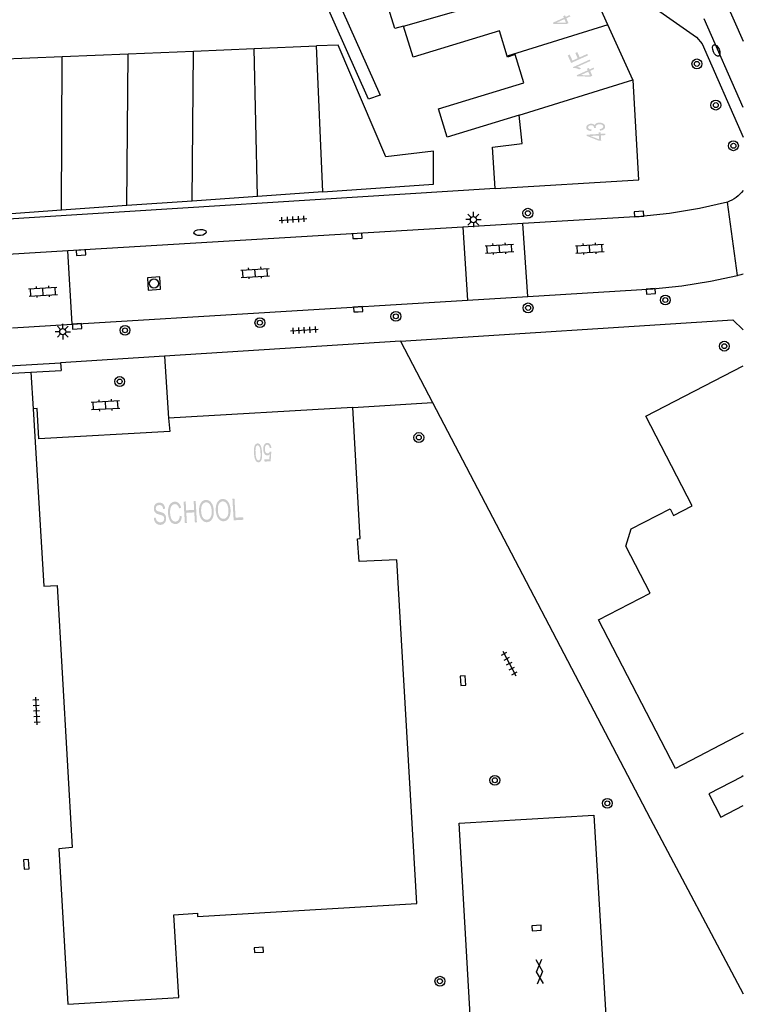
# Model space of a CAD drawing. Header units: metres. Extents: x 134521 to 134907, y 396000 to 396359.
# Tile 56 of 101: x 134848 to 134907, y 396050 to 396130. Entities that reach past the tile are written whole.
import ezdxf

# ---------------------------------------------------------------- set-up
doc = ezdxf.new("R2010")
doc.units = ezdxf.units.M
doc.header["$MEASUREMENT"] = 0

msp = doc.modelspace()

# ---------------------------------------------------------------- hatches: boundary and pattern name
at = {"linetype": 'Continuous', "lineweight": 0}
h = msp.add_hatch(color=251, dxfattribs=at)
h.paths.add_polyline_path([(134892.241, 396129.276), (134891.168, 396129.29), (134891.127, 396129.382), (134892.012, 396129.783), (134891.956, 396129.906), (134892.11, 396129.976), (134892.166, 396129.853), (134892.493, 396130.001), (134892.543, 396129.889), (134892.216, 396129.741), (134892.396, 396129.346)])
h.paths.add_polyline_path([(134892.192, 396129.386), (134891.446, 396129.391), (134892.062, 396129.671)], flags=16)
for points in [[(134892.609, 396126.113), (134892.331, 396126.728), (134892.492, 396126.801), (134892.716, 396126.307), (134893.139, 396126.498), (134892.945, 396126.926), (134893.107, 396126.999), (134893.3, 396126.571), (134893.921, 396126.852), (134893.976, 396126.731)], [(134865.237, 396088.998), (134865.137, 396090.746), (134865.303, 396090.755), (134865.391, 396089.214), (134866.005, 396089.249), (134866.017, 396089.043)], [(134861.278, 396088.772), (134861.178, 396090.519), (134861.344, 396090.529), (134861.385, 396089.811), (134862.032, 396089.848), (134861.991, 396090.566), (134862.156, 396090.575), (134862.256, 396088.828), (134862.091, 396088.819), (134862.044, 396089.642), (134861.397, 396089.605), (134861.444, 396088.782)]]:
    msp.add_hatch(color=251, dxfattribs=at).paths.add_polyline_path(points)
h = msp.add_hatch(color=251, dxfattribs=at)
edge = h.paths.add_edge_path()
edge.add_line((134894.128, 396126.393), (134894.179, 396126.281))
edge.add_line((134894.179, 396126.281), (134893.11, 396125.798))
edge.add_spline(control_points=[(134893.11, 396125.798), (134893.186, 396125.783), (134893.273, 396125.744), (134893.361, 396125.705), (134893.413, 396125.665)], knot_values=[0, 0, 0, 0.5, 0.5, 1, 1, 1], degree=2, periodic=0)
edge.add_line((134893.413, 396125.665), (134893.251, 396125.592))
edge.add_spline(control_points=[(134893.251, 396125.592), (134893.143, 396125.656), (134893.017, 396125.684), (134892.891, 396125.711), (134892.789, 396125.7)], knot_values=[0, 0, 0, 0.5, 0.5, 1, 1, 1], degree=2, periodic=0)
edge.add_line((134892.789, 396125.7), (134892.757, 396125.772))
edge.add_line((134892.757, 396125.772), (134894.128, 396126.393))
h = msp.add_hatch(color=251, dxfattribs=at)
h.paths.add_polyline_path([(134894.174, 396125.01), (134893.101, 396125.025), (134893.06, 396125.116), (134893.945, 396125.517), (134893.889, 396125.64), (134894.044, 396125.71), (134894.099, 396125.587), (134894.426, 396125.735), (134894.477, 396125.623), (134894.15, 396125.475), (134894.328, 396125.08)])
h.paths.add_polyline_path([(134894.124, 396125.12), (134893.378, 396125.126), (134893.996, 396125.405)], flags=16)
h = msp.add_hatch(color=251, dxfattribs=at)
edge = h.paths.add_edge_path()
edge.add_line((134894.96, 396120.62), (134894.928, 396120.741))
edge.add_spline(control_points=[(134894.928, 396120.741), (134895.083, 396120.771), (134895.15, 396120.826), (134895.216, 396120.88), (134895.211, 396120.954), (134895.206, 396121.04), (134895.113, 396121.094), (134895.019, 396121.149), (134894.887, 396121.141), (134894.76, 396121.133), (134894.681, 396121.073), (134894.602, 396121.013), (134894.607, 396120.928), (134894.609, 396120.893), (134894.633, 396120.843)], knot_values=[0, 0, 0, 0.142857, 0.142857, 0.285714, 0.285714, 0.428571, 0.428571, 0.571429, 0.571429, 0.714286, 0.714286, 0.857143, 0.857143, 1, 1, 1], degree=2, periodic=0)
edge.add_line((134894.633, 396120.843), (134894.471, 396120.847))
edge.add_spline(control_points=[(134894.471, 396120.847), (134894.472, 396120.859), (134894.472, 396120.867), (134894.467, 396120.945), (134894.402, 396121.004), (134894.337, 396121.063), (134894.21, 396121.056), (134894.109, 396121.05), (134894.045, 396121), (134893.981, 396120.951), (134893.986, 396120.878), (134893.99, 396120.807), (134894.06, 396120.763), (134894.131, 396120.72), (134894.267, 396120.714)], knot_values=[0, 0, 0, 0.142857, 0.142857, 0.285714, 0.285714, 0.428571, 0.428571, 0.571429, 0.571429, 0.714286, 0.714286, 0.857143, 0.857143, 1, 1, 1], degree=2, periodic=0)
edge.add_line((134894.267, 396120.714), (134894.241, 396120.589))
edge.add_spline(control_points=[(134894.241, 396120.589), (134894.055, 396120.601), (134893.948, 396120.675), (134893.842, 396120.748), (134893.835, 396120.867), (134893.83, 396120.949), (134893.879, 396121.021), (134893.927, 396121.093), (134894.016, 396121.134), (134894.104, 396121.176), (134894.206, 396121.182), (134894.303, 396121.188), (134894.385, 396121.158), (134894.466, 396121.128), (134894.517, 396121.063), (134894.543, 396121.153), (134894.636, 396121.207), (134894.73, 396121.262), (134894.875, 396121.271), (134895.071, 396121.282), (134895.213, 396121.195), (134895.354, 396121.108), (134895.363, 396120.962), (134895.371, 396120.831), (134895.258, 396120.737), (134895.146, 396120.643), (134894.96, 396120.62)], knot_values=[0, 0, 0, 0.076923, 0.076923, 0.153846, 0.153846, 0.230769, 0.230769, 0.307692, 0.307692, 0.384615, 0.384615, 0.461538, 0.461538, 0.538462, 0.538462, 0.615385, 0.615385, 0.692308, 0.692308, 0.769231, 0.769231, 0.846154, 0.846154, 0.923077, 0.923077, 1, 1, 1], degree=2, periodic=0)
h = msp.add_hatch(color=251, dxfattribs=at)
h.paths.add_polyline_path([(134894.878, 396119.796), (134893.881, 396120.193), (134893.875, 396120.294), (134894.845, 396120.351), (134894.837, 396120.486), (134895.006, 396120.496), (134895.014, 396120.361), (134895.372, 396120.382), (134895.379, 396120.26), (134895.021, 396120.239), (134895.047, 396119.806)])
h.paths.add_polyline_path([(134894.87, 396119.916), (134894.176, 396120.189), (134894.852, 396120.229)], flags=16)
h = msp.add_hatch(color=251, dxfattribs=at)
edge = h.paths.add_edge_path()
edge.add_spline(control_points=[(134867.538, 396094.492), (134867.553, 396094.227), (134867.526, 396094.063), (134867.499, 396093.898), (134867.432, 396093.807), (134867.365, 396093.715), (134867.256, 396093.709), (134867.176, 396093.704), (134867.112, 396093.749), (134867.049, 396093.794), (134867.004, 396093.884), (134866.96, 396093.973), (134866.93, 396094.103), (134866.9, 396094.233), (134866.887, 396094.455), (134866.872, 396094.719), (134866.899, 396094.883), (134866.926, 396095.047), (134866.993, 396095.139), (134867.059, 396095.231), (134867.169, 396095.237), (134867.313, 396095.246), (134867.404, 396095.096), (134867.514, 396094.914), (134867.538, 396094.492)], knot_values=[0, 0, 0, 0.083333, 0.083333, 0.166667, 0.166667, 0.25, 0.25, 0.333333, 0.333333, 0.416667, 0.416667, 0.5, 0.5, 0.583333, 0.583333, 0.666667, 0.666667, 0.75, 0.75, 0.833333, 0.833333, 0.916667, 0.916667, 1, 1, 1], degree=2, periodic=0)
edge = h.paths.add_edge_path(flags=16)
edge.add_spline(control_points=[(134867.412, 396094.485), (134867.39, 396094.854), (134867.326, 396094.973), (134867.262, 396095.091), (134867.178, 396095.087), (134867.093, 396095.082), (134867.043, 396094.956), (134866.993, 396094.831), (134867.014, 396094.462), (134867.035, 396094.093), (134867.099, 396093.974), (134867.163, 396093.856), (134867.249, 396093.861), (134867.333, 396093.866), (134867.377, 396093.976), (134867.433, 396094.116), (134867.412, 396094.485)], knot_values=[0, 0, 0, 0.125, 0.125, 0.25, 0.25, 0.375, 0.375, 0.5, 0.5, 0.625, 0.625, 0.75, 0.75, 0.875, 0.875, 1, 1, 1], degree=2, periodic=0)
h = msp.add_hatch(color=251, dxfattribs=at)
edge = h.paths.add_edge_path()
edge.add_line((134868.294, 396094.882), (134868.166, 396094.859))
edge.add_spline(control_points=[(134868.166, 396094.859), (134868.143, 396094.999), (134868.087, 396095.067), (134868.032, 396095.135), (134867.958, 396095.131), (134867.868, 396095.126), (134867.813, 396095.022), (134867.758, 396094.918), (134867.767, 396094.753), (134867.776, 396094.595), (134867.84, 396094.507), (134867.904, 396094.419), (134868, 396094.425), (134868.059, 396094.428), (134868.105, 396094.471), (134868.15, 396094.515), (134868.173, 396094.581)], knot_values=[0, 0, 0, 0.125, 0.125, 0.25, 0.25, 0.375, 0.375, 0.5, 0.5, 0.625, 0.625, 0.75, 0.75, 0.875, 0.875, 1, 1, 1], degree=2, periodic=0)
edge.add_line((134868.173, 396094.581), (134868.289, 396094.565))
edge.add_line((134868.289, 396094.565), (134868.237, 396093.79))
edge.add_line((134868.237, 396093.79), (134867.741, 396093.762))
edge.add_line((134867.741, 396093.762), (134867.731, 396093.938))
edge.add_line((134867.731, 396093.938), (134868.129, 396093.96))
edge.add_line((134868.129, 396093.96), (134868.16, 396094.365))
edge.add_spline(control_points=[(134868.16, 396094.365), (134868.075, 396094.266), (134867.976, 396094.261), (134867.846, 396094.253), (134867.748, 396094.384), (134867.65, 396094.515), (134867.638, 396094.729), (134867.626, 396094.932), (134867.697, 396095.085), (134867.783, 396095.272), (134867.949, 396095.282), (134868.085, 396095.29), (134868.178, 396095.18), (134868.27, 396095.071), (134868.294, 396094.882)], knot_values=[0, 0, 0, 0.142857, 0.142857, 0.285714, 0.285714, 0.428571, 0.428571, 0.571429, 0.571429, 0.714286, 0.714286, 0.857143, 0.857143, 1, 1, 1], degree=2, periodic=0)
h = msp.add_hatch(color=251, dxfattribs=at)
edge = h.paths.add_edge_path()
edge.add_spline(control_points=[(134862.433, 396089.692), (134862.408, 396090.127), (134862.561, 396090.382), (134862.714, 396090.638), (134862.978, 396090.653), (134863.15, 396090.663), (134863.296, 396090.555), (134863.441, 396090.448), (134863.526, 396090.245), (134863.61, 396090.043), (134863.625, 396089.78), (134863.641, 396089.515), (134863.576, 396089.301), (134863.511, 396089.087), (134863.377, 396088.971), (134863.243, 396088.855), (134863.08, 396088.846), (134862.904, 396088.836), (134862.758, 396088.947), (134862.613, 396089.058), (134862.529, 396089.26), (134862.446, 396089.462), (134862.433, 396089.692)], knot_values=[0, 0, 0, 0.090909, 0.090909, 0.181818, 0.181818, 0.272727, 0.272727, 0.363636, 0.363636, 0.454545, 0.454545, 0.545455, 0.545455, 0.636364, 0.636364, 0.727273, 0.727273, 0.818182, 0.818182, 0.909091, 0.909091, 1, 1, 1], degree=2, periodic=0)
edge = h.paths.add_edge_path(flags=16)
edge.add_spline(control_points=[(134862.603, 396089.699), (134862.621, 396089.383), (134862.753, 396089.208), (134862.885, 396089.034), (134863.068, 396089.044), (134863.254, 396089.055), (134863.364, 396089.245), (134863.474, 396089.435), (134863.455, 396089.773), (134863.443, 396089.986), (134863.382, 396090.142), (134863.322, 396090.298), (134863.218, 396090.38), (134863.113, 396090.462), (134862.99, 396090.455), (134862.814, 396090.445), (134862.698, 396090.269), (134862.581, 396090.093), (134862.603, 396089.699)], knot_values=[0, 0, 0, 0.111111, 0.111111, 0.222222, 0.222222, 0.333333, 0.333333, 0.444444, 0.444444, 0.555556, 0.555556, 0.666667, 0.666667, 0.777778, 0.777778, 0.888889, 0.888889, 1, 1, 1], degree=2, periodic=0)
h = msp.add_hatch(color=251, dxfattribs=at)
edge = h.paths.add_edge_path()
edge.add_spline(control_points=[(134863.789, 396089.77), (134863.764, 396090.204), (134863.917, 396090.46), (134864.07, 396090.715), (134864.334, 396090.73), (134864.507, 396090.74), (134864.652, 396090.633), (134864.798, 396090.525), (134864.882, 396090.323), (134864.967, 396090.12), (134864.982, 396089.858), (134864.997, 396089.592), (134864.932, 396089.378), (134864.868, 396089.164), (134864.733, 396089.048), (134864.599, 396088.933), (134864.436, 396088.923), (134864.26, 396088.913), (134864.115, 396089.024), (134863.969, 396089.136), (134863.886, 396089.338), (134863.802, 396089.54), (134863.789, 396089.77)], knot_values=[0, 0, 0, 0.090909, 0.090909, 0.181818, 0.181818, 0.272727, 0.272727, 0.363636, 0.363636, 0.454545, 0.454545, 0.545455, 0.545455, 0.636364, 0.636364, 0.727273, 0.727273, 0.818182, 0.818182, 0.909091, 0.909091, 1, 1, 1], degree=2, periodic=0)
edge = h.paths.add_edge_path(flags=16)
edge.add_spline(control_points=[(134863.96, 396089.776), (134863.978, 396089.461), (134864.109, 396089.286), (134864.241, 396089.111), (134864.424, 396089.122), (134864.611, 396089.132), (134864.721, 396089.323), (134864.831, 396089.513), (134864.811, 396089.85), (134864.799, 396090.063), (134864.739, 396090.219), (134864.678, 396090.375), (134864.574, 396090.457), (134864.47, 396090.539), (134864.346, 396090.532), (134864.171, 396090.522), (134864.054, 396090.346), (134863.937, 396090.171), (134863.96, 396089.776)], knot_values=[0, 0, 0, 0.111111, 0.111111, 0.222222, 0.222222, 0.333333, 0.333333, 0.444444, 0.444444, 0.555556, 0.555556, 0.666667, 0.666667, 0.777778, 0.777778, 0.888889, 0.888889, 1, 1, 1], degree=2, periodic=0)
h = msp.add_hatch(color=251, dxfattribs=at)
edge = h.paths.add_edge_path()
edge.add_line((134858.761, 396089.192), (134858.916, 396089.22))
edge.add_spline(control_points=[(134858.916, 396089.22), (134858.934, 396089.089), (134858.979, 396089.007), (134859.025, 396088.925), (134859.113, 396088.878), (134859.201, 396088.831), (134859.308, 396088.837), (134859.402, 396088.843), (134859.472, 396088.886), (134859.543, 396088.93), (134859.574, 396089.001), (134859.605, 396089.071), (134859.601, 396089.152), (134859.596, 396089.235), (134859.559, 396089.294), (134859.521, 396089.354), (134859.44, 396089.391), (134859.388, 396089.415), (134859.212, 396089.463), (134859.036, 396089.511), (134858.964, 396089.559), (134858.871, 396089.619), (134858.822, 396089.714), (134858.772, 396089.809), (134858.765, 396089.929), (134858.758, 396090.061), (134858.805, 396090.18), (134858.852, 396090.298), (134858.952, 396090.363), (134859.052, 396090.429), (134859.178, 396090.436), (134859.317, 396090.444), (134859.427, 396090.387), (134859.537, 396090.331), (134859.601, 396090.213), (134859.665, 396090.094), (134859.678, 396089.941)], knot_values=[0, 0, 0, 0.055556, 0.055556, 0.111111, 0.111111, 0.166667, 0.166667, 0.222222, 0.222222, 0.277778, 0.277778, 0.333333, 0.333333, 0.388889, 0.388889, 0.444444, 0.444444, 0.5, 0.5, 0.555556, 0.555556, 0.611111, 0.611111, 0.666667, 0.666667, 0.722222, 0.722222, 0.777778, 0.777778, 0.833333, 0.833333, 0.888889, 0.888889, 0.944444, 0.944444, 1, 1, 1], degree=2, periodic=0)
edge.add_line((134859.678, 396089.941), (134859.521, 396089.914))
edge.add_spline(control_points=[(134859.521, 396089.914), (134859.499, 396090.08), (134859.42, 396090.16), (134859.341, 396090.241), (134859.197, 396090.233), (134859.046, 396090.224), (134858.982, 396090.143), (134858.917, 396090.062), (134858.923, 396089.954), (134858.929, 396089.859), (134858.981, 396089.801), (134859.032, 396089.743), (134859.238, 396089.691), (134859.444, 396089.639), (134859.522, 396089.595), (134859.634, 396089.531), (134859.692, 396089.426), (134859.75, 396089.322), (134859.759, 396089.181), (134859.766, 396089.041), (134859.716, 396088.915), (134859.666, 396088.788), (134859.563, 396088.714), (134859.46, 396088.639), (134859.327, 396088.631), (134859.157, 396088.622), (134859.039, 396088.684), (134858.92, 396088.747), (134858.847, 396088.882), (134858.774, 396089.017), (134858.761, 396089.192)], knot_values=[0, 0, 0, 0.066667, 0.066667, 0.133333, 0.133333, 0.2, 0.2, 0.266667, 0.266667, 0.333333, 0.333333, 0.4, 0.4, 0.466667, 0.466667, 0.533333, 0.533333, 0.6, 0.6, 0.666667, 0.666667, 0.733333, 0.733333, 0.8, 0.8, 0.866667, 0.866667, 0.933333, 0.933333, 1, 1, 1], degree=2, periodic=0)
h = msp.add_hatch(color=251, dxfattribs=at)
edge = h.paths.add_edge_path()
edge.add_line((134860.867, 396089.364), (134861.036, 396089.315))
edge.add_spline(control_points=[(134861.036, 396089.315), (134861.001, 396089.027), (134860.874, 396088.87), (134860.748, 396088.713), (134860.553, 396088.701), (134860.351, 396088.69), (134860.218, 396088.798), (134860.085, 396088.906), (134860.007, 396089.12), (134859.928, 396089.334), (134859.914, 396089.585), (134859.898, 396089.858), (134859.961, 396090.065), (134860.024, 396090.273), (134860.156, 396090.386), (134860.287, 396090.499), (134860.452, 396090.509), (134860.64, 396090.519), (134860.775, 396090.393), (134860.911, 396090.267), (134860.975, 396090.028)], knot_values=[0, 0, 0, 0.1, 0.1, 0.2, 0.2, 0.3, 0.3, 0.4, 0.4, 0.5, 0.5, 0.6, 0.6, 0.7, 0.7, 0.8, 0.8, 0.9, 0.9, 1, 1, 1], degree=2, periodic=0)
edge.add_line((134860.975, 396090.028), (134860.815, 396089.965))
edge.add_spline(control_points=[(134860.815, 396089.965), (134860.761, 396090.153), (134860.673, 396090.235), (134860.586, 396090.317), (134860.46, 396090.31), (134860.316, 396090.302), (134860.225, 396090.2), (134860.134, 396090.098), (134860.104, 396089.933), (134860.074, 396089.768), (134860.084, 396089.596), (134860.097, 396089.373), (134860.153, 396089.209), (134860.209, 396089.046), (134860.311, 396088.969), (134860.414, 396088.893), (134860.528, 396088.899), (134860.666, 396088.907), (134860.756, 396089.024), (134860.846, 396089.142), (134860.867, 396089.364)], knot_values=[0, 0, 0, 0.1, 0.1, 0.2, 0.2, 0.3, 0.3, 0.4, 0.4, 0.5, 0.5, 0.6, 0.6, 0.7, 0.7, 0.8, 0.8, 0.9, 0.9, 1, 1, 1], degree=2, periodic=0)

# ---------------------------------------------------------------- linework, layer by layer
at = {"color": 251}
for p, q in [((134876.165, 396123.19), (134867.474, 396142.695)), ((134879.014, 396129.114), (134893.741, 396133.308)), ((134895.597, 396129.21), (134893.741, 396133.308)), ((134873.008, 396132.733), (134877.121, 396123.5)), ((134895.98, 396132.98), (134902.78, 396128.22)), ((134904.623, 396132.31), (134906.571, 396127.883)), ((134878.31, 396128.899), (134877.503, 396131.536)), ((134879.014, 396129.114), (134878.31, 396128.899)), ((134879.788, 396126.585), (134879.014, 396129.114)), ((134895.597, 396129.21), (134887.414, 396126.675)), ((134897.618, 396124.746), (134895.597, 396129.21)), ((134906.571, 396122.499), (134903.405, 396129.706)), ((134886.787, 396128.726), (134879.788, 396126.585)), ((134887.414, 396126.675), (134886.787, 396128.726)), ((134902.78, 396128.22), (134903.24, 396127.66)), ((134866.899, 396127.288), (134871.955, 396127.497)), ((134873.721, 396127.571), (134871.955, 396127.497)), ((134872.468, 396115.652), (134871.955, 396127.497)), ((134877.587, 396118.504), (134873.721, 396127.571)), ((134903.24, 396127.66), (134906.571, 396120.091)), ((134845.916, 396126.416), (134851.317, 396126.641)), ((134851.266, 396114.167), (134851.317, 396126.641)), ((134851.317, 396126.641), (134856.683, 396126.863)), ((134856.567, 396114.538), (134856.683, 396126.863)), ((134856.683, 396126.863), (134861.969, 396127.083)), ((134861.867, 396114.91), (134861.969, 396127.083)), ((134861.969, 396127.083), (134866.899, 396127.288)), ((134867.168, 396115.281), (134866.899, 396127.288)), ((134887.438, 396126.597), (134887.414, 396126.675)), ((134888.07, 396126.79), (134887.438, 396126.597)), ((134888.766, 396124.514), (134888.07, 396126.79)), ((134881.855, 396122.4), (134888.766, 396124.514)), ((134888.382, 396121.876), (134897.618, 396124.746)), ((134897.63, 396124.72), (134897.618, 396124.746)), ((134898.1, 396116.62), (134897.63, 396124.72)), ((134877.121, 396123.5), (134876.165, 396123.19)), ((134882.56, 396120.095), (134881.855, 396122.4)), ((134888.382, 396121.876), (134882.56, 396120.095)), ((134888.628, 396119.585), (134888.382, 396121.876)), ((134886.241, 396119.283), (134888.628, 396119.585)), ((134881.452, 396118.948), (134877.587, 396118.504)), ((134881.452, 396116.282), (134881.452, 396118.948)), ((134886.44, 396115.92), (134886.241, 396119.283)), ((134872.468, 396115.652), (134881.452, 396116.282)), ((134886.44, 396115.92), (134898.1, 396116.62)), ((134886.44, 396115.92), (134839.94, 396113)), ((134872.468, 396115.652), (134867.168, 396115.281)), ((134861.867, 396114.91), (134856.567, 396114.538)), ((134867.168, 396115.281), (134861.867, 396114.91)), ((134905.28, 396114.812), (134903.01, 396114.3)), ((134906.107, 396108.861), (134905.28, 396114.812)), ((134851.266, 396114.167), (134845.966, 396113.795)), ((134856.567, 396114.538), (134851.266, 396114.167)), ((134884.508, 396113.578), (134884.243, 396113.843)), ((134884.685, 396113.651), (134884.685, 396114.026)), ((134884.862, 396113.578), (134885.127, 396113.843)), ((134900.59, 396113.89), (134898.27, 396113.668)), ((134903.01, 396114.3), (134900.59, 396113.89)), ((134868.932, 396113.343), (134871.178, 396113.479)), ((134869.172, 396113.107), (134869.142, 396113.607)), ((134869.621, 396113.134), (134869.591, 396113.634)), ((134870.07, 396113.161), (134870.04, 396113.661)), ((134870.519, 396113.188), (134870.489, 396113.688)), ((134870.968, 396113.215), (134870.938, 396113.715)), ((134888.685, 396113.091), (134883.827, 396112.798)), ((134884.435, 396113.401), (134884.06, 396113.401)), ((134884.508, 396113.224), (134884.243, 396112.959)), ((134884.685, 396113.151), (134884.685, 396112.776)), ((134885.127, 396112.959), (134884.862, 396113.224)), ((134884.935, 396113.401), (134885.31, 396113.401)), ((134898.27, 396113.668), (134888.685, 396113.091)), ((134889.096, 396107.17), (134888.685, 396113.091)), ((134883.827, 396112.798), (134851.776, 396110.868)), ((134883.827, 396112.798), (134884.21, 396106.871)), ((134886.278, 396111.312), (134886.269, 396111.462)), ((134887.276, 396111.372), (134887.267, 396111.522)), ((134893.598, 396111.312), (134893.589, 396111.462)), ((134894.596, 396111.372), (134894.587, 396111.522)), ((134851.776, 396110.868), (134846.916, 396110.576)), ((134852.146, 396104.91), (134851.776, 396110.868)), ((134885.629, 396111.273), (134887.925, 396111.411)), ((134885.665, 396110.675), (134887.961, 396110.813)), ((134885.815, 396110.684), (134885.779, 396111.282)), ((134886.323, 396110.564), (134886.314, 396110.714)), ((134886.813, 396110.744), (134886.777, 396111.342)), ((134887.321, 396110.624), (134887.312, 396110.774)), ((134887.811, 396110.804), (134887.775, 396111.402)), ((134892.949, 396111.273), (134895.245, 396111.411)), ((134892.985, 396110.675), (134895.281, 396110.813)), ((134893.135, 396110.684), (134893.099, 396111.282)), ((134893.643, 396110.564), (134893.634, 396110.714)), ((134894.133, 396110.744), (134894.097, 396111.342)), ((134894.641, 396110.624), (134894.632, 396110.774)), ((134895.131, 396110.804), (134895.095, 396111.402)), ((134865.811, 396109.309), (134868.107, 396109.447)), ((134865.997, 396108.72), (134865.961, 396109.318)), ((134866.46, 396109.348), (134866.451, 396109.498)), ((134866.995, 396108.78), (134866.959, 396109.378)), ((134867.458, 396109.408), (134867.449, 396109.558)), ((134867.993, 396108.84), (134867.957, 396109.438)), ((134865.847, 396108.711), (134868.143, 396108.849)), ((134866.505, 396108.6), (134866.496, 396108.75)), ((134867.503, 396108.66), (134867.494, 396108.81)), ((134901.59, 396108.04), (134903.9, 396108.4)), ((134903.9, 396108.4), (134906.107, 396108.861)), ((134906.15, 396108.87), (134906.107, 396108.861)), ((134848.609, 396107.781), (134850.905, 396107.919)), ((134848.795, 396107.192), (134848.759, 396107.79)), ((134849.258, 396107.82), (134849.249, 396107.97)), ((134849.793, 396107.252), (134849.757, 396107.85)), ((134850.256, 396107.88), (134850.247, 396108.03)), ((134850.791, 396107.312), (134850.755, 396107.91)), ((134889.096, 396107.17), (134899.24, 396107.79)), ((134899.24, 396107.79), (134901.59, 396108.04)), ((134848.645, 396107.183), (134850.941, 396107.321)), ((134849.303, 396107.072), (134849.294, 396107.222)), ((134850.301, 396107.132), (134850.292, 396107.282)), ((134852.146, 396104.91), (134884.21, 396106.871)), ((134884.21, 396106.871), (134889.096, 396107.17)), ((134878.766, 396103.535), (134905.73, 396105.27)), ((134905.73, 396105.27), (134906.571, 396104.446)), ((134847.288, 396104.613), (134852.146, 396104.91)), ((134851.129, 396104.307), (134850.754, 396104.307)), ((134851.202, 396104.484), (134850.937, 396104.749)), ((134851.379, 396104.557), (134851.379, 396104.932)), ((134851.556, 396104.484), (134851.821, 396104.749)), ((134851.629, 396104.307), (134852.004, 396104.307)), ((134869.856, 396104.366), (134872.102, 396104.502)), ((134870.096, 396104.13), (134870.066, 396104.63)), ((134870.545, 396104.157), (134870.515, 396104.657)), ((134870.994, 396104.184), (134870.964, 396104.684)), ((134871.443, 396104.211), (134871.413, 396104.711)), ((134871.892, 396104.238), (134871.862, 396104.738)), ((134851.202, 396104.13), (134850.937, 396103.865)), ((134851.379, 396104.057), (134851.379, 396103.682)), ((134851.821, 396103.865), (134851.556, 396104.13)), ((134878.766, 396103.535), (134859.637, 396102.318)), ((134878.766, 396103.535), (134881.366, 396098.557)), ((134859.637, 396102.318), (134851.197, 396101.781)), ((134859.637, 396102.318), (134859.96, 396097.3)), ((134812.47, 396099.46), (134851.197, 396101.781)), ((134848.791, 396101.027), (134851.234, 396101.161)), ((134851.197, 396101.781), (134851.234, 396101.161)), ((134898.66, 396097.45), (134906.571, 396101.545)), ((134846.378, 396100.895), (134848.791, 396101.027)), ((134848.791, 396101.027), (134848.97, 396098.05)), ((134853.681, 396098.582), (134855.978, 396098.709)), ((134854.33, 396098.618), (134854.322, 396098.768)), ((134854.863, 396098.046), (134854.829, 396098.646)), ((134855.329, 396098.673), (134855.32, 396098.823)), ((134855.861, 396098.101), (134855.828, 396098.701)), ((134849.3, 396098.07), (134848.97, 396098.05)), ((134848.97, 396098.05), (134849.835, 396083.652)), ((134849.43, 396095.61), (134849.3, 396098.07)), ((134853.714, 396097.983), (134856.011, 396098.11)), ((134853.864, 396097.991), (134853.831, 396098.591)), ((134854.372, 396097.869), (134854.363, 396098.019)), ((134855.37, 396097.924), (134855.362, 396098.074)), ((134874.89, 396098.16), (134859.96, 396097.3)), ((134874.89, 396098.16), (134881.366, 396098.557)), ((134875.5, 396087.53), (134874.89, 396098.16)), ((134881.366, 396098.557), (134899.016, 396064.812)), ((134859.96, 396097.3), (134860.05, 396096.2)), ((134902.42, 396090.17), (134898.66, 396097.45)), ((134860.05, 396096.2), (134849.43, 396095.61)), ((134897.49, 396088.3), (134900.64, 396089.92)), ((134900.64, 396089.92), (134900.91, 396089.39)), ((134900.91, 396089.39), (134902.42, 396090.17)), ((134897.04, 396086.9), (134897.49, 396088.3)), ((134875.28, 396087.501), (134875.5, 396087.53)), ((134875.42, 396085.65), (134875.28, 396087.501)), ((134899.02, 396083.08), (134897.04, 396086.9)), ((134878.46, 396085.79), (134875.42, 396085.65)), ((134880.094, 396057.895), (134878.46, 396085.79)), ((134849.835, 396083.652), (134850.922, 396083.712)), ((134850.922, 396083.712), (134852.141, 396062.454)), ((134894.83, 396080.92), (134899.02, 396083.08)), ((134901.07, 396068.86), (134894.83, 396080.92)), ((134886.955, 396078.056), (134887.398, 396078.287)), ((134887.072, 396078.371), (134888.114, 396076.377)), ((134887.163, 396077.657), (134887.606, 396077.889)), ((134887.371, 396077.258), (134887.815, 396077.49)), ((134887.58, 396076.859), (134888.023, 396077.091)), ((134887.788, 396076.461), (134888.231, 396076.692)), ((134849.446, 396074.427), (134848.947, 396074.398)), ((134849.472, 396073.978), (134848.973, 396073.949)), ((134849.312, 396072.391), (134849.184, 396074.637)), ((134849.498, 396073.528), (134848.998, 396073.5)), ((134849.523, 396073.079), (134849.024, 396073.05)), ((134849.549, 396072.63), (134849.05, 396072.601)), ((134906.571, 396071.714), (134901.07, 396068.86)), ((134906.456, 396068.195), (134903.774, 396066.789)), ((134906.571, 396068.255), (134906.456, 396068.195)), ((134903.774, 396066.789), (134904.762, 396064.904)), ((134904.762, 396064.904), (134906.571, 396065.853)), ((134883.517, 396064.427), (134894.458, 396065.069)), ((134884.674, 396044.691), (134883.517, 396064.427)), ((134894.458, 396065.069), (134895.514, 396047.06)), ((134899.016, 396064.812), (134906.571, 396050.558)), ((134852.141, 396062.454), (134851.059, 396062.342)), ((134851.059, 396062.342), (134851.787, 396049.73)), ((134862.311, 396056.851), (134880.094, 396057.895)), ((134860.381, 396056.991), (134862.298, 396057.105)), ((134862.298, 396057.105), (134862.311, 396056.851)), ((134860.78, 396050.263), (134860.381, 396056.991)), ((134889.738, 396053.365), (134890.296, 396052.396)), ((134889.797, 396052.367), (134890.237, 396053.394)), ((134890.355, 396051.398), (134889.797, 396052.367)), ((134890.296, 396052.396), (134889.856, 396051.368)), ((134851.787, 396049.73), (134860.78, 396050.263))]:
    msp.add_line(p, q, dxfattribs=at)
at = {"color": 251, "flags": 128}
for points in [[(134898.127, 396113.663), (134898.501, 396113.689), (134898.474, 396114.088), (134897.725, 396114.036), (134897.753, 396113.637), (134898.127, 396113.663)], [(134875.282, 396111.881), (134875.656, 396111.905), (134875.631, 396112.304), (134874.882, 396112.256), (134874.908, 396111.857), (134875.282, 396111.881)], [(134852.835, 396110.921), (134852.461, 396110.898), (134852.486, 396110.499), (134853.234, 396110.545), (134853.209, 396110.944), (134852.835, 396110.921)], [(134899.058, 396107.785), (134898.684, 396107.757), (134898.714, 396107.358), (134899.462, 396107.414), (134899.432, 396107.813), (134899.058, 396107.785)], [(134875.348, 396105.931), (134875.722, 396105.954), (134875.697, 396106.353), (134874.949, 396106.307), (134874.974, 396105.908), (134875.348, 396105.931)], [(134852.527, 396104.936), (134852.153, 396104.913), (134852.178, 396104.514), (134852.926, 396104.56), (134852.901, 396104.959), (134852.527, 396104.936)], [(134883.643, 396075.976), (134883.665, 396075.602), (134884.064, 396075.625), (134884.02, 396076.374), (134883.621, 396076.35), (134883.643, 396075.976)], [(134848.626, 396061.099), (134848.605, 396061.473), (134848.205, 396061.451), (134848.248, 396060.702), (134848.647, 396060.725), (134848.626, 396061.099)], [(134889.813, 396055.711), (134890.187, 396055.733), (134890.164, 396056.132), (134889.415, 396056.088), (134889.439, 396055.689), (134889.813, 396055.711)], [(134867.266, 396054.337), (134866.892, 396054.315), (134866.915, 396053.916), (134867.664, 396053.96), (134867.64, 396054.359), (134867.266, 396054.337)]]:
    msp.add_lwpolyline(points, dxfattribs=at)
msp.add_lwpolyline([(134859.24, 396108.745), (134858.242, 396108.683), (134858.304, 396107.685), (134859.302, 396107.747), (134859.24, 396108.745)], close=True, dxfattribs=at)
at = {"color": 251}
for centre, radius in [((134902.808, 396126.04), 0.4), ((134902.808, 396126.04), 0.2), ((134904.342, 396122.695), 0.4), ((134904.342, 396122.695), 0.2), ((134905.769, 396119.394), 0.4), ((134905.769, 396119.394), 0.2), ((134889.099, 396113.919), 0.4), ((134889.099, 396113.919), 0.2), ((134884.685, 396113.401), 0.25), ((134858.772, 396108.215), 0.375), ((134889.118, 396106.236), 0.4), ((134900.246, 396106.875), 0.4), ((134900.246, 396106.875), 0.2), ((134878.392, 396105.551), 0.4), ((134889.118, 396106.236), 0.2), ((134867.365, 396105.034), 0.4), ((134867.365, 396105.034), 0.2), ((134878.392, 396105.551), 0.2), ((134851.379, 396104.307), 0.25), ((134856.427, 396104.417), 0.4), ((134856.427, 396104.417), 0.2), ((134905.034, 396103.131), 0.4), ((134905.034, 396103.131), 0.2), ((134855.995, 396100.263), 0.4), ((134855.995, 396100.263), 0.2), ((134880.255, 396095.718), 0.4), ((134880.255, 396095.718), 0.2), ((134886.419, 396067.903), 0.4), ((134886.419, 396067.903), 0.2), ((134895.543, 396066.034), 0.4), ((134895.543, 396066.034), 0.2), ((134881.966, 396051.594), 0.4), ((134881.966, 396051.594), 0.2)]:
    msp.add_circle(centre, radius, dxfattribs=at)
at = {"color": 251, "extrusion": (0, 0, -1)}
msp.add_arc((-134904.069, 396117.804), 3.227, 219.17099, 247.96633, dxfattribs=at)
at = {"color": 251}
msp.add_arc((134907.267, 396104.945), 4.081, 99.81712, 105.88744, dxfattribs=at)
for centre, major_axis in [((134904.376, 396127.125), (-0.201, 0.458)), ((134862.519, 396112.361), (-0.499, -0.032))]:
    msp.add_ellipse(centre, major_axis=major_axis, ratio=0.493984, dxfattribs=at)

doc.saveas('drawing.dxf')
